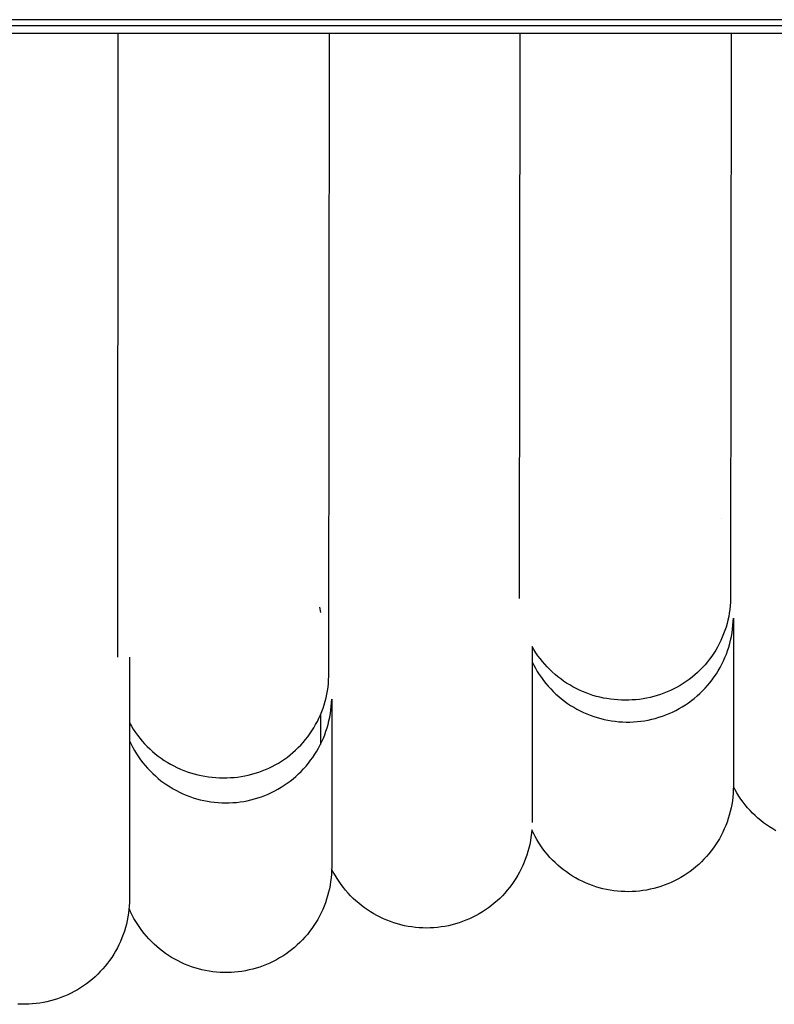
# Model space of a CAD drawing. Header units: millimetres. Extents: x 5000 to 6727, y 0 to 1679.
# Tile 69 of 106: x 5512 to 5543, y 1213 to 1253. Entities that reach past the tile are written whole.
import ezdxf

# ---------------------------------------------------------------- set-up
doc = ezdxf.new("R2010")
doc.units = ezdxf.units.MM
doc.layers.add('Make2D$Sichtbar$Kurven', color=18, linetype='Continuous', true_color=0x000000)

msp = doc.modelspace()

# ---------------------------------------------------------------- linework, layer by layer
at = {"layer": 'Make2D$Sichtbar$Kurven', "color": 18, "lineweight": -3, "true_color": 0x000000}
for p, q in [((5662.502, 1252.648), (5052.502, 1252.648)), ((5052.502, 1252.418), (5662.502, 1252.418)), ((5662.502, 1252.096), (5052.502, 1252.096)), ((5516.213, 1227.001), (5516.239, 1252.096)), ((5524.713, 1226.224), (5524.739, 1252.096)), ((5532.392, 1229.357), (5532.414, 1252.096)), ((5540.914, 1252.096), (5540.892, 1229.349)), ((5540.539, 1232.569), (5540.539, 1232.569)), ((5540.887, 1229.204), (5540.876, 1229.059)), ((5540.892, 1229.349), (5540.887, 1229.204)), ((5524.396, 1228.791), (5524.349, 1229.003)), ((5540.839, 1228.77), (5540.814, 1228.627)), ((5540.86, 1228.914), (5540.839, 1228.77)), ((5540.876, 1229.059), (5540.86, 1228.914)), ((5540.747, 1228.344), (5540.707, 1228.204)), ((5540.783, 1228.485), (5540.747, 1228.344)), ((5540.814, 1228.627), (5540.783, 1228.485)), ((5540.987, 1228.267), (5540.997, 1228.415)), ((5540.997, 1228.415), (5541.003, 1228.563)), ((5541.003, 1228.563), (5541.003, 1222.027)), ((5540.611, 1227.93), (5540.556, 1227.795)), ((5540.661, 1228.066), (5540.611, 1227.93)), ((5540.707, 1228.204), (5540.661, 1228.066)), ((5540.924, 1227.827), (5540.95, 1227.973)), ((5540.95, 1227.973), (5540.971, 1228.12)), ((5540.971, 1228.12), (5540.987, 1228.267)), ((5540.433, 1227.532), (5540.364, 1227.404)), ((5540.497, 1227.663), (5540.433, 1227.532)), ((5540.556, 1227.795), (5540.497, 1227.663)), ((5540.816, 1227.396), (5540.857, 1227.539)), ((5540.857, 1227.539), (5540.893, 1227.682)), ((5540.893, 1227.682), (5540.924, 1227.827)), ((5532.971, 1227.298), (5532.896, 1227.424)), ((5532.896, 1227.424), (5532.896, 1227.102)), ((5533.05, 1227.175), (5532.971, 1227.298)), ((5533.133, 1227.055), (5533.05, 1227.175)), ((5540.213, 1227.155), (5540.132, 1227.035)), ((5540.291, 1227.278), (5540.213, 1227.155)), ((5540.364, 1227.404), (5540.291, 1227.278)), ((5540.664, 1226.979), (5540.72, 1227.116)), ((5540.72, 1227.116), (5540.77, 1227.255)), ((5540.77, 1227.255), (5540.816, 1227.396)), ((5516.69, 1226.995), (5516.69, 1224.031)), ((5532.896, 1227.102), (5532.896, 1220.566)), ((5532.896, 1226.808), (5532.962, 1226.676)), ((5533.22, 1226.938), (5533.133, 1227.055)), ((5533.311, 1226.823), (5533.22, 1226.938)), ((5533.406, 1226.712), (5533.311, 1226.823)), ((5533.505, 1226.605), (5533.406, 1226.712)), ((5539.956, 1226.803), (5539.862, 1226.692)), ((5540.046, 1226.918), (5539.956, 1226.803)), ((5540.132, 1227.035), (5540.046, 1226.918)), ((5540.469, 1226.58), (5540.539, 1226.71)), ((5540.539, 1226.71), (5540.604, 1226.844)), ((5540.604, 1226.844), (5540.664, 1226.979)), ((5532.962, 1226.676), (5533.033, 1226.546)), ((5533.033, 1226.546), (5533.108, 1226.418)), ((5533.108, 1226.418), (5533.188, 1226.293)), ((5533.607, 1226.5), (5533.505, 1226.605)), ((5533.713, 1226.399), (5533.607, 1226.5)), ((5533.822, 1226.302), (5533.713, 1226.399)), ((5539.559, 1226.379), (5539.45, 1226.282)), ((5539.663, 1226.48), (5539.559, 1226.379)), ((5539.765, 1226.584), (5539.663, 1226.48)), ((5539.862, 1226.692), (5539.765, 1226.584)), ((5540.234, 1226.203), (5540.317, 1226.326)), ((5540.317, 1226.326), (5540.395, 1226.451)), ((5540.395, 1226.451), (5540.469, 1226.58)), ((5524.681, 1225.789), (5524.696, 1225.933)), ((5524.696, 1225.933), (5524.707, 1226.078)), ((5524.707, 1226.078), (5524.713, 1226.224)), ((5533.188, 1226.293), (5533.272, 1226.171)), ((5533.272, 1226.171), (5533.36, 1226.052)), ((5533.36, 1226.052), (5533.452, 1225.936)), ((5533.452, 1225.936), (5533.548, 1225.823)), ((5533.934, 1226.209), (5533.822, 1226.302)), ((5534.05, 1226.119), (5533.934, 1226.209)), ((5534.168, 1226.034), (5534.05, 1226.119)), ((5534.29, 1225.952), (5534.168, 1226.034)), ((5534.414, 1225.875), (5534.29, 1225.952)), ((5538.985, 1225.934), (5538.862, 1225.857)), ((5539.106, 1226.015), (5538.985, 1225.934)), ((5539.224, 1226.1), (5539.106, 1226.015)), ((5539.339, 1226.189), (5539.224, 1226.1)), ((5539.45, 1226.282), (5539.339, 1226.189)), ((5539.961, 1225.853), (5540.056, 1225.966)), ((5540.056, 1225.966), (5540.147, 1226.083)), ((5540.147, 1226.083), (5540.234, 1226.203)), ((5524.634, 1225.502), (5524.66, 1225.645)), ((5524.66, 1225.645), (5524.681, 1225.789)), ((5533.548, 1225.823), (5533.648, 1225.714)), ((5533.648, 1225.714), (5533.752, 1225.608)), ((5533.752, 1225.608), (5533.859, 1225.506)), ((5534.541, 1225.802), (5534.414, 1225.875)), ((5534.67, 1225.734), (5534.541, 1225.802)), ((5534.801, 1225.67), (5534.67, 1225.734)), ((5534.934, 1225.61), (5534.801, 1225.67)), ((5535.07, 1225.555), (5534.934, 1225.61)), ((5535.207, 1225.505), (5535.07, 1225.555)), ((5538.208, 1225.54), (5538.072, 1225.491)), ((5538.343, 1225.595), (5538.208, 1225.54)), ((5538.476, 1225.653), (5538.343, 1225.595)), ((5538.607, 1225.717), (5538.476, 1225.653)), ((5538.736, 1225.785), (5538.607, 1225.717)), ((5538.862, 1225.857), (5538.736, 1225.785)), ((5539.543, 1225.433), (5539.653, 1225.533)), ((5539.653, 1225.533), (5539.759, 1225.636)), ((5539.759, 1225.636), (5539.862, 1225.742)), ((5539.862, 1225.742), (5539.961, 1225.853)), ((5524.527, 1225.079), (5524.568, 1225.219)), ((5524.568, 1225.219), (5524.603, 1225.36)), ((5524.603, 1225.36), (5524.634, 1225.502)), ((5524.813, 1225.016), (5524.824, 1225.163)), ((5524.824, 1225.163), (5524.829, 1225.31)), ((5524.829, 1225.31), (5524.829, 1218.774)), ((5533.859, 1225.506), (5533.97, 1225.408)), ((5533.97, 1225.408), (5534.084, 1225.314)), ((5534.084, 1225.314), (5534.202, 1225.223)), ((5534.202, 1225.223), (5534.322, 1225.137)), ((5534.322, 1225.137), (5534.445, 1225.055)), ((5535.346, 1225.459), (5535.207, 1225.505)), ((5535.486, 1225.418), (5535.346, 1225.459)), ((5535.628, 1225.382), (5535.486, 1225.418)), ((5535.771, 1225.351), (5535.628, 1225.382)), ((5535.914, 1225.325), (5535.771, 1225.351)), ((5536.059, 1225.304), (5535.914, 1225.325)), ((5536.204, 1225.287), (5536.059, 1225.304)), ((5536.35, 1225.276), (5536.204, 1225.287)), ((5536.496, 1225.269), (5536.35, 1225.276)), ((5536.642, 1225.268), (5536.496, 1225.269)), ((5536.788, 1225.268), (5536.642, 1225.268)), ((5536.933, 1225.272), (5536.788, 1225.268)), ((5537.078, 1225.282), (5536.933, 1225.272)), ((5537.223, 1225.297), (5537.078, 1225.282)), ((5537.367, 1225.317), (5537.223, 1225.297)), ((5537.51, 1225.342), (5537.367, 1225.317)), ((5537.652, 1225.372), (5537.51, 1225.342)), ((5537.793, 1225.407), (5537.652, 1225.372)), ((5537.933, 1225.446), (5537.793, 1225.407)), ((5538.072, 1225.491), (5537.933, 1225.446)), ((5539.07, 1225.076), (5539.193, 1225.159)), ((5539.193, 1225.159), (5539.313, 1225.247)), ((5539.313, 1225.247), (5539.429, 1225.338)), ((5539.429, 1225.338), (5539.543, 1225.433)), ((5524.377, 1224.67), (5524.432, 1224.805)), ((5524.432, 1224.805), (5524.482, 1224.941)), ((5524.482, 1224.941), (5524.527, 1225.079)), ((5524.777, 1224.724), (5524.798, 1224.87)), ((5524.798, 1224.87), (5524.813, 1225.016)), ((5534.445, 1225.055), (5534.572, 1224.978)), ((5534.572, 1224.978), (5534.7, 1224.904)), ((5534.7, 1224.904), (5534.832, 1224.836)), ((5534.832, 1224.836), (5534.965, 1224.772)), ((5534.965, 1224.772), (5535.101, 1224.712)), ((5538.281, 1224.671), (5538.418, 1224.727)), ((5538.418, 1224.727), (5538.553, 1224.788)), ((5538.553, 1224.788), (5538.686, 1224.853)), ((5538.686, 1224.853), (5538.817, 1224.923)), ((5538.817, 1224.923), (5538.945, 1224.997)), ((5538.945, 1224.997), (5539.07, 1225.076)), ((5516.69, 1224.346), (5516.764, 1224.218)), ((5524.184, 1224.279), (5524.253, 1224.407)), ((5524.253, 1224.407), (5524.317, 1224.537)), ((5524.317, 1224.537), (5524.377, 1224.67)), ((5524.396, 1223.474), (5524.396, 1224.681)), ((5524.685, 1224.292), (5524.721, 1224.435)), ((5524.721, 1224.435), (5524.751, 1224.579)), ((5524.751, 1224.579), (5524.777, 1224.724)), ((5535.101, 1224.712), (5535.239, 1224.658)), ((5535.239, 1224.658), (5535.378, 1224.608)), ((5535.378, 1224.608), (5535.519, 1224.563)), ((5535.519, 1224.563), (5535.662, 1224.523)), ((5535.662, 1224.523), (5535.806, 1224.488)), ((5535.806, 1224.488), (5535.951, 1224.458)), ((5535.951, 1224.458), (5536.097, 1224.433)), ((5536.097, 1224.433), (5536.244, 1224.413)), ((5536.244, 1224.413), (5536.391, 1224.398)), ((5536.391, 1224.398), (5536.539, 1224.389)), ((5536.539, 1224.389), (5536.687, 1224.384)), ((5536.687, 1224.384), (5536.835, 1224.385)), ((5536.835, 1224.385), (5536.983, 1224.391)), ((5536.983, 1224.391), (5537.131, 1224.402)), ((5537.131, 1224.402), (5537.278, 1224.418)), ((5537.278, 1224.418), (5537.425, 1224.439)), ((5537.425, 1224.439), (5537.57, 1224.465)), ((5537.57, 1224.465), (5537.715, 1224.496)), ((5537.715, 1224.496), (5537.859, 1224.533)), ((5537.859, 1224.533), (5538.001, 1224.574)), ((5538.001, 1224.574), (5538.142, 1224.62)), ((5538.142, 1224.62), (5538.281, 1224.671)), ((5516.69, 1224.031), (5516.69, 1217.495)), ((5516.764, 1224.218), (5516.843, 1224.092)), ((5516.843, 1224.092), (5516.925, 1223.97)), ((5516.925, 1223.97), (5517.012, 1223.85)), ((5523.952, 1223.91), (5524.034, 1224.03)), ((5524.034, 1224.03), (5524.111, 1224.153)), ((5524.111, 1224.153), (5524.184, 1224.279)), ((5524.549, 1223.872), (5524.599, 1224.011)), ((5524.599, 1224.011), (5524.645, 1224.151)), ((5524.645, 1224.151), (5524.685, 1224.292)), ((5516.69, 1223.626), (5516.754, 1223.493)), ((5517.012, 1223.85), (5517.103, 1223.733)), ((5517.103, 1223.733), (5517.198, 1223.62)), ((5517.198, 1223.62), (5517.297, 1223.51)), ((5523.585, 1223.459), (5523.683, 1223.567)), ((5523.683, 1223.567), (5523.776, 1223.678)), ((5523.776, 1223.678), (5523.866, 1223.792)), ((5523.866, 1223.792), (5523.952, 1223.91)), ((5524.371, 1223.469), (5524.435, 1223.601)), ((5524.435, 1223.601), (5524.494, 1223.736)), ((5524.494, 1223.736), (5524.549, 1223.872)), ((5516.754, 1223.493), (5516.822, 1223.362)), ((5516.822, 1223.362), (5516.894, 1223.234)), ((5516.894, 1223.234), (5516.971, 1223.108)), ((5517.297, 1223.51), (5517.399, 1223.403)), ((5517.399, 1223.403), (5517.505, 1223.3)), ((5517.505, 1223.3), (5517.615, 1223.201)), ((5517.615, 1223.201), (5517.728, 1223.105)), ((5523.159, 1223.064), (5523.271, 1223.157)), ((5523.271, 1223.157), (5523.379, 1223.254)), ((5523.379, 1223.254), (5523.484, 1223.355)), ((5523.484, 1223.355), (5523.585, 1223.459)), ((5524.151, 1223.086), (5524.229, 1223.211)), ((5524.229, 1223.211), (5524.302, 1223.339)), ((5524.302, 1223.339), (5524.371, 1223.469)), ((5516.971, 1223.108), (5517.052, 1222.985)), ((5517.052, 1222.985), (5517.137, 1222.865)), ((5517.137, 1222.865), (5517.227, 1222.748)), ((5517.227, 1222.748), (5517.32, 1222.635)), ((5517.728, 1223.105), (5517.844, 1223.014)), ((5517.844, 1223.014), (5517.963, 1222.926)), ((5517.963, 1222.926), (5518.085, 1222.843)), ((5518.085, 1222.843), (5518.21, 1222.764)), ((5518.21, 1222.764), (5518.338, 1222.69)), ((5522.682, 1222.732), (5522.806, 1222.809)), ((5522.806, 1222.809), (5522.926, 1222.89)), ((5522.926, 1222.89), (5523.044, 1222.975)), ((5523.044, 1222.975), (5523.159, 1223.064)), ((5523.893, 1222.728), (5523.983, 1222.844)), ((5523.983, 1222.844), (5524.069, 1222.963)), ((5524.069, 1222.963), (5524.151, 1223.086)), ((5517.32, 1222.635), (5517.417, 1222.524)), ((5517.417, 1222.524), (5517.518, 1222.417)), ((5517.518, 1222.417), (5517.623, 1222.313)), ((5518.338, 1222.69), (5518.468, 1222.619)), ((5518.468, 1222.619), (5518.601, 1222.554)), ((5518.601, 1222.554), (5518.736, 1222.493)), ((5518.736, 1222.493), (5518.872, 1222.437)), ((5518.872, 1222.437), (5519.011, 1222.385)), ((5519.011, 1222.385), (5519.151, 1222.338)), ((5521.753, 1222.321), (5521.892, 1222.366)), ((5521.892, 1222.366), (5522.029, 1222.415)), ((5522.029, 1222.415), (5522.164, 1222.469)), ((5522.164, 1222.469), (5522.297, 1222.528)), ((5522.297, 1222.528), (5522.427, 1222.592)), ((5522.427, 1222.592), (5522.556, 1222.659)), ((5522.556, 1222.659), (5522.682, 1222.732)), ((5523.494, 1222.295), (5523.6, 1222.398)), ((5523.6, 1222.398), (5523.701, 1222.504)), ((5523.701, 1222.504), (5523.799, 1222.614)), ((5523.799, 1222.614), (5523.893, 1222.728)), ((5517.623, 1222.313), (5517.731, 1222.213)), ((5517.731, 1222.213), (5517.842, 1222.117)), ((5517.842, 1222.117), (5517.957, 1222.025)), ((5517.957, 1222.025), (5518.075, 1221.937)), ((5519.151, 1222.338), (5519.293, 1222.297)), ((5519.293, 1222.297), (5519.436, 1222.26)), ((5519.436, 1222.26), (5519.581, 1222.228)), ((5519.581, 1222.228), (5519.726, 1222.201)), ((5519.726, 1222.201), (5519.873, 1222.179)), ((5519.873, 1222.179), (5520.019, 1222.162)), ((5520.019, 1222.162), (5520.167, 1222.151)), ((5520.167, 1222.151), (5520.315, 1222.144)), ((5520.315, 1222.144), (5520.463, 1222.142)), ((5520.463, 1222.142), (5520.608, 1222.142)), ((5520.608, 1222.142), (5520.753, 1222.147)), ((5520.753, 1222.147), (5520.898, 1222.157)), ((5520.898, 1222.157), (5521.043, 1222.172)), ((5521.043, 1222.172), (5521.187, 1222.192)), ((5521.187, 1222.192), (5521.33, 1222.217)), ((5521.33, 1222.217), (5521.472, 1222.246)), ((5521.472, 1222.246), (5521.614, 1222.281)), ((5521.614, 1222.281), (5521.753, 1222.321)), ((5523.04, 1221.921), (5523.158, 1222.009)), ((5523.158, 1222.009), (5523.273, 1222.1)), ((5523.273, 1222.1), (5523.386, 1222.196)), ((5523.386, 1222.196), (5523.494, 1222.295)), ((5541.003, 1222.027), (5541.003, 1221.807)), ((5518.075, 1221.937), (5518.196, 1221.853)), ((5518.196, 1221.853), (5518.32, 1221.773)), ((5518.32, 1221.773), (5518.446, 1221.698)), ((5518.446, 1221.698), (5518.575, 1221.627)), ((5518.575, 1221.627), (5518.706, 1221.56)), ((5518.706, 1221.56), (5518.84, 1221.498)), ((5522.406, 1221.548), (5522.538, 1221.614)), ((5522.538, 1221.614), (5522.667, 1221.684)), ((5522.667, 1221.684), (5522.794, 1221.759)), ((5522.794, 1221.759), (5522.918, 1221.838)), ((5522.918, 1221.838), (5523.04, 1221.921)), ((5541, 1221.659), (5540.992, 1221.511)), ((5541.003, 1221.807), (5541, 1221.659)), ((5541.071, 1221.66), (5541.002, 1221.791)), ((5541.145, 1221.533), (5541.071, 1221.66)), ((5518.84, 1221.498), (5518.975, 1221.441)), ((5518.975, 1221.441), (5519.113, 1221.388)), ((5519.113, 1221.388), (5519.252, 1221.34)), ((5519.252, 1221.34), (5519.393, 1221.297)), ((5519.393, 1221.297), (5519.535, 1221.259)), ((5519.535, 1221.259), (5519.678, 1221.226)), ((5519.678, 1221.226), (5519.823, 1221.197)), ((5519.823, 1221.197), (5519.968, 1221.174)), ((5519.968, 1221.174), (5520.114, 1221.156)), ((5520.996, 1221.153), (5521.142, 1221.17)), ((5521.142, 1221.17), (5521.287, 1221.193)), ((5521.287, 1221.193), (5521.432, 1221.22)), ((5521.432, 1221.22), (5521.576, 1221.252)), ((5521.576, 1221.252), (5521.718, 1221.29)), ((5521.718, 1221.29), (5521.859, 1221.332)), ((5521.859, 1221.332), (5521.999, 1221.379)), ((5521.999, 1221.379), (5522.136, 1221.431)), ((5522.136, 1221.431), (5522.272, 1221.487)), ((5522.272, 1221.487), (5522.406, 1221.548)), ((5540.962, 1221.217), (5540.939, 1221.071)), ((5540.98, 1221.364), (5540.962, 1221.217)), ((5540.992, 1221.511), (5540.98, 1221.364)), ((5541.223, 1221.408), (5541.145, 1221.533)), ((5541.305, 1221.285), (5541.223, 1221.408)), ((5541.392, 1221.166), (5541.305, 1221.285)), ((5541.483, 1221.05), (5541.392, 1221.166)), ((5520.114, 1221.156), (5520.261, 1221.143)), ((5520.261, 1221.143), (5520.408, 1221.135)), ((5520.408, 1221.135), (5520.555, 1221.132)), ((5520.555, 1221.132), (5520.702, 1221.134)), ((5520.702, 1221.134), (5520.849, 1221.141)), ((5520.849, 1221.141), (5520.996, 1221.153)), ((5540.877, 1220.782), (5540.839, 1220.639)), ((5540.91, 1220.926), (5540.877, 1220.782)), ((5540.939, 1221.071), (5540.91, 1220.926)), ((5541.577, 1220.937), (5541.483, 1221.05)), ((5541.676, 1220.827), (5541.577, 1220.937)), ((5541.778, 1220.721), (5541.676, 1220.827)), ((5532.896, 1220.566), (5532.896, 1220.349)), ((5540.796, 1220.498), (5540.748, 1220.358)), ((5540.839, 1220.639), (5540.796, 1220.498)), ((5541.883, 1220.618), (5541.778, 1220.721)), ((5541.993, 1220.519), (5541.883, 1220.618)), ((5542.105, 1220.424), (5541.993, 1220.519)), ((5542.221, 1220.333), (5542.105, 1220.424)), ((5532.885, 1220.045), (5532.872, 1219.897)), ((5532.949, 1219.911), (5532.885, 1220.045)), ((5532.896, 1220.349), (5532.896, 1220.346)), ((5540.638, 1220.083), (5540.575, 1219.949)), ((5540.695, 1220.22), (5540.638, 1220.083)), ((5540.748, 1220.358), (5540.695, 1220.22)), ((5542.34, 1220.246), (5542.221, 1220.333)), ((5542.462, 1220.164), (5542.34, 1220.246)), ((5542.587, 1220.085), (5542.462, 1220.164)), ((5542.714, 1220.011), (5542.587, 1220.085)), ((5532.831, 1219.604), (5532.802, 1219.458)), ((5532.854, 1219.75), (5532.831, 1219.604)), ((5532.872, 1219.897), (5532.854, 1219.75)), ((5533.017, 1219.78), (5532.949, 1219.911)), ((5533.09, 1219.651), (5533.017, 1219.78)), ((5533.167, 1219.525), (5533.09, 1219.651)), ((5540.437, 1219.688), (5540.361, 1219.561)), ((5540.508, 1219.818), (5540.437, 1219.688)), ((5540.575, 1219.949), (5540.508, 1219.818)), ((5532.769, 1219.314), (5532.73, 1219.171)), ((5532.802, 1219.458), (5532.769, 1219.314)), ((5533.249, 1219.402), (5533.167, 1219.525)), ((5533.334, 1219.281), (5533.249, 1219.402)), ((5533.424, 1219.164), (5533.334, 1219.281)), ((5540.107, 1219.197), (5540.014, 1219.082)), ((5540.196, 1219.316), (5540.107, 1219.197)), ((5540.281, 1219.437), (5540.196, 1219.316)), ((5540.361, 1219.561), (5540.281, 1219.437)), ((5532.638, 1218.889), (5532.585, 1218.751)), ((5532.687, 1219.029), (5532.638, 1218.889)), ((5532.73, 1219.171), (5532.687, 1219.029)), ((5533.518, 1219.05), (5533.424, 1219.164)), ((5533.616, 1218.939), (5533.518, 1219.05)), ((5533.718, 1218.832), (5533.616, 1218.939)), ((5533.823, 1218.728), (5533.718, 1218.832)), ((5539.817, 1218.862), (5539.713, 1218.757)), ((5539.918, 1218.97), (5539.817, 1218.862)), ((5540.014, 1219.082), (5539.918, 1218.97)), ((5524.827, 1218.407), (5524.819, 1218.26)), ((5524.829, 1218.555), (5524.827, 1218.407)), ((5524.895, 1218.347), (5524.828, 1218.48)), ((5524.829, 1218.774), (5524.829, 1218.555)), ((5532.464, 1218.48), (5532.397, 1218.348)), ((5532.527, 1218.614), (5532.464, 1218.48)), ((5532.585, 1218.751), (5532.527, 1218.614)), ((5533.932, 1218.628), (5533.823, 1218.728)), ((5534.044, 1218.532), (5533.932, 1218.628)), ((5534.16, 1218.439), (5534.044, 1218.532)), ((5534.279, 1218.351), (5534.16, 1218.439)), ((5539.379, 1218.465), (5539.261, 1218.376)), ((5539.494, 1218.559), (5539.379, 1218.465)), ((5539.605, 1218.656), (5539.494, 1218.559)), ((5539.713, 1218.757), (5539.605, 1218.656)), ((5524.806, 1218.114), (5524.788, 1217.967)), ((5524.819, 1218.26), (5524.806, 1218.114)), ((5524.967, 1218.218), (5524.895, 1218.347)), ((5525.044, 1218.091), (5524.967, 1218.218)), ((5525.125, 1217.967), (5525.044, 1218.091)), ((5532.248, 1218.091), (5532.168, 1217.967)), ((5532.325, 1218.218), (5532.248, 1218.091)), ((5532.397, 1218.348), (5532.325, 1218.218)), ((5534.4, 1218.267), (5534.279, 1218.351)), ((5534.525, 1218.188), (5534.4, 1218.267)), ((5534.652, 1218.112), (5534.525, 1218.188)), ((5534.782, 1218.041), (5534.652, 1218.112)), ((5534.914, 1217.975), (5534.782, 1218.041)), ((5538.629, 1217.994), (5538.496, 1217.931)), ((5538.761, 1218.061), (5538.629, 1217.994)), ((5538.89, 1218.133), (5538.761, 1218.061)), ((5539.016, 1218.21), (5538.89, 1218.133)), ((5539.14, 1218.291), (5539.016, 1218.21)), ((5539.261, 1218.376), (5539.14, 1218.291)), ((5524.738, 1217.677), (5524.705, 1217.534)), ((5524.765, 1217.822), (5524.738, 1217.677)), ((5524.788, 1217.967), (5524.765, 1217.822)), ((5525.21, 1217.845), (5525.125, 1217.967)), ((5525.299, 1217.727), (5525.21, 1217.845)), ((5525.392, 1217.612), (5525.299, 1217.727)), ((5525.49, 1217.5), (5525.392, 1217.612)), ((5531.9, 1217.612), (5531.803, 1217.5)), ((5531.993, 1217.727), (5531.9, 1217.612)), ((5532.083, 1217.846), (5531.993, 1217.727)), ((5532.168, 1217.967), (5532.083, 1217.846)), ((5535.049, 1217.913), (5534.914, 1217.975)), ((5535.185, 1217.857), (5535.049, 1217.913)), ((5535.324, 1217.804), (5535.185, 1217.857)), ((5535.464, 1217.757), (5535.324, 1217.804)), ((5535.605, 1217.715), (5535.464, 1217.757)), ((5535.748, 1217.677), (5535.605, 1217.715)), ((5535.893, 1217.645), (5535.748, 1217.677)), ((5536.038, 1217.617), (5535.893, 1217.645)), ((5536.184, 1217.595), (5536.038, 1217.617)), ((5536.331, 1217.578), (5536.184, 1217.595)), ((5537.363, 1217.601), (5537.217, 1217.582)), ((5537.509, 1217.625), (5537.363, 1217.601)), ((5537.654, 1217.654), (5537.509, 1217.625)), ((5537.798, 1217.688), (5537.654, 1217.654)), ((5537.941, 1217.726), (5537.798, 1217.688)), ((5538.082, 1217.77), (5537.941, 1217.726)), ((5538.222, 1217.819), (5538.082, 1217.77)), ((5538.36, 1217.872), (5538.222, 1217.819)), ((5538.496, 1217.931), (5538.36, 1217.872)), ((5516.69, 1217.275), (5516.688, 1217.128)), ((5516.69, 1217.495), (5516.69, 1217.282)), ((5516.69, 1217.282), (5516.69, 1217.278)), ((5516.69, 1217.278), (5516.69, 1217.275)), ((5524.624, 1217.251), (5524.577, 1217.111)), ((5524.667, 1217.392), (5524.624, 1217.251)), ((5524.705, 1217.534), (5524.667, 1217.392)), ((5525.591, 1217.392), (5525.49, 1217.5)), ((5525.696, 1217.287), (5525.591, 1217.392)), ((5525.804, 1217.186), (5525.696, 1217.287)), ((5531.597, 1217.287), (5531.488, 1217.186)), ((5531.701, 1217.392), (5531.597, 1217.287)), ((5531.803, 1217.5), (5531.701, 1217.392)), ((5536.478, 1217.566), (5536.331, 1217.578)), ((5536.626, 1217.559), (5536.478, 1217.566)), ((5536.774, 1217.557), (5536.626, 1217.559)), ((5536.922, 1217.56), (5536.774, 1217.557)), ((5537.069, 1217.569), (5536.922, 1217.56)), ((5537.217, 1217.582), (5537.069, 1217.569)), ((5516.668, 1216.834), (5516.65, 1216.688)), ((5516.68, 1216.981), (5516.668, 1216.834)), ((5516.732, 1216.747), (5516.672, 1216.882)), ((5516.688, 1217.128), (5516.68, 1216.981)), ((5524.467, 1216.838), (5524.405, 1216.704)), ((5524.524, 1216.974), (5524.467, 1216.838)), ((5524.577, 1217.111), (5524.524, 1216.974)), ((5525.916, 1217.089), (5525.804, 1217.186)), ((5526.031, 1216.996), (5525.916, 1217.089)), ((5526.15, 1216.906), (5526.031, 1216.996)), ((5526.271, 1216.822), (5526.15, 1216.906)), ((5526.396, 1216.741), (5526.271, 1216.822)), ((5531.021, 1216.822), (5530.897, 1216.741)), ((5531.143, 1216.907), (5531.021, 1216.822)), ((5531.261, 1216.996), (5531.143, 1216.907)), ((5531.376, 1217.089), (5531.261, 1216.996)), ((5531.488, 1217.186), (5531.376, 1217.089)), ((5516.627, 1216.542), (5516.599, 1216.398)), ((5516.65, 1216.688), (5516.627, 1216.542)), ((5516.797, 1216.615), (5516.732, 1216.747)), ((5516.867, 1216.485), (5516.797, 1216.615)), ((5516.941, 1216.358), (5516.867, 1216.485)), ((5524.268, 1216.444), (5524.193, 1216.317)), ((5524.339, 1216.573), (5524.268, 1216.444)), ((5524.405, 1216.704), (5524.339, 1216.573)), ((5526.523, 1216.665), (5526.396, 1216.741)), ((5526.652, 1216.593), (5526.523, 1216.665)), ((5526.784, 1216.526), (5526.652, 1216.593)), ((5526.919, 1216.463), (5526.784, 1216.526)), ((5527.055, 1216.405), (5526.919, 1216.463)), ((5530.237, 1216.405), (5530.099, 1216.352)), ((5530.373, 1216.463), (5530.237, 1216.405)), ((5530.508, 1216.526), (5530.373, 1216.463)), ((5530.64, 1216.593), (5530.508, 1216.526)), ((5530.77, 1216.665), (5530.64, 1216.593)), ((5530.897, 1216.741), (5530.77, 1216.665)), ((5516.528, 1216.112), (5516.485, 1215.971)), ((5516.566, 1216.254), (5516.528, 1216.112)), ((5516.599, 1216.398), (5516.566, 1216.254)), ((5517.019, 1216.233), (5516.941, 1216.358)), ((5517.102, 1216.111), (5517.019, 1216.233)), ((5517.188, 1215.992), (5517.102, 1216.111)), ((5524.029, 1216.073), (5523.941, 1215.955)), ((5524.113, 1216.194), (5524.029, 1216.073)), ((5524.193, 1216.317), (5524.113, 1216.194)), ((5527.194, 1216.352), (5527.055, 1216.405)), ((5527.334, 1216.304), (5527.194, 1216.352)), ((5527.476, 1216.261), (5527.334, 1216.304)), ((5527.619, 1216.222), (5527.476, 1216.261)), ((5527.763, 1216.189), (5527.619, 1216.222)), ((5527.909, 1216.161), (5527.763, 1216.189)), ((5528.055, 1216.137), (5527.909, 1216.161)), ((5528.202, 1216.119), (5528.055, 1216.137)), ((5528.35, 1216.107), (5528.202, 1216.119)), ((5528.498, 1216.099), (5528.35, 1216.107)), ((5528.646, 1216.096), (5528.498, 1216.099)), ((5528.794, 1216.099), (5528.646, 1216.096)), ((5528.942, 1216.107), (5528.794, 1216.099)), ((5529.09, 1216.119), (5528.942, 1216.107)), ((5529.237, 1216.138), (5529.09, 1216.119)), ((5529.384, 1216.161), (5529.237, 1216.138)), ((5529.529, 1216.189), (5529.384, 1216.161)), ((5529.674, 1216.222), (5529.529, 1216.189)), ((5529.817, 1216.261), (5529.674, 1216.222)), ((5529.958, 1216.304), (5529.817, 1216.261)), ((5530.099, 1216.352), (5529.958, 1216.304)), ((5516.385, 1215.694), (5516.328, 1215.558)), ((5516.438, 1215.832), (5516.385, 1215.694)), ((5516.485, 1215.971), (5516.438, 1215.832)), ((5517.279, 1215.876), (5517.188, 1215.992)), ((5517.374, 1215.764), (5517.279, 1215.876)), ((5517.472, 1215.654), (5517.374, 1215.764)), ((5517.575, 1215.548), (5517.472, 1215.654)), ((5523.653, 1215.62), (5523.55, 1215.515)), ((5523.753, 1215.728), (5523.653, 1215.62)), ((5523.849, 1215.84), (5523.753, 1215.728)), ((5523.941, 1215.955), (5523.849, 1215.84)), ((5516.2, 1215.293), (5516.129, 1215.164)), ((5516.266, 1215.425), (5516.2, 1215.293)), ((5516.328, 1215.558), (5516.266, 1215.425)), ((5517.681, 1215.446), (5517.575, 1215.548)), ((5517.79, 1215.348), (5517.681, 1215.446)), ((5517.903, 1215.253), (5517.79, 1215.348)), ((5518.019, 1215.162), (5517.903, 1215.253)), ((5523.218, 1215.223), (5523.101, 1215.134)), ((5523.332, 1215.317), (5523.218, 1215.223)), ((5523.443, 1215.414), (5523.332, 1215.317)), ((5523.55, 1215.515), (5523.443, 1215.414)), ((5515.974, 1214.914), (5515.89, 1214.793)), ((5516.054, 1215.038), (5515.974, 1214.914)), ((5516.129, 1215.164), (5516.054, 1215.038)), ((5518.138, 1215.076), (5518.019, 1215.162)), ((5518.26, 1214.993), (5518.138, 1215.076)), ((5518.385, 1214.915), (5518.26, 1214.993)), ((5518.512, 1214.841), (5518.385, 1214.915)), ((5518.642, 1214.772), (5518.512, 1214.841)), ((5522.733, 1214.891), (5522.605, 1214.818)), ((5522.858, 1214.967), (5522.733, 1214.891)), ((5522.981, 1215.049), (5522.858, 1214.967)), ((5523.101, 1215.134), (5522.981, 1215.049)), ((5515.614, 1214.448), (5515.514, 1214.34)), ((5515.71, 1214.56), (5515.614, 1214.448)), ((5515.802, 1214.675), (5515.71, 1214.56)), ((5515.89, 1214.793), (5515.802, 1214.675)), ((5518.774, 1214.707), (5518.642, 1214.772)), ((5518.908, 1214.647), (5518.774, 1214.707)), ((5519.045, 1214.591), (5518.908, 1214.647)), ((5519.183, 1214.54), (5519.045, 1214.591)), ((5519.323, 1214.494), (5519.183, 1214.54)), ((5519.464, 1214.453), (5519.323, 1214.494)), ((5519.607, 1214.417), (5519.464, 1214.453)), ((5521.648, 1214.441), (5521.505, 1214.407)), ((5521.79, 1214.481), (5521.648, 1214.441)), ((5521.93, 1214.525), (5521.79, 1214.481)), ((5522.069, 1214.574), (5521.93, 1214.525)), ((5522.206, 1214.628), (5522.069, 1214.574)), ((5522.341, 1214.687), (5522.206, 1214.628)), ((5522.474, 1214.75), (5522.341, 1214.687)), ((5522.605, 1214.818), (5522.474, 1214.75)), ((5515.193, 1214.037), (5515.079, 1213.943)), ((5515.303, 1214.134), (5515.193, 1214.037)), ((5515.41, 1214.235), (5515.303, 1214.134)), ((5515.514, 1214.34), (5515.41, 1214.235)), ((5519.751, 1214.386), (5519.607, 1214.417)), ((5519.896, 1214.36), (5519.751, 1214.386)), ((5520.041, 1214.339), (5519.896, 1214.36)), ((5520.188, 1214.323), (5520.041, 1214.339)), ((5520.335, 1214.312), (5520.188, 1214.323)), ((5520.482, 1214.306), (5520.335, 1214.312)), ((5520.629, 1214.305), (5520.482, 1214.306)), ((5520.776, 1214.309), (5520.629, 1214.305)), ((5520.923, 1214.318), (5520.776, 1214.309)), ((5521.07, 1214.333), (5520.923, 1214.318)), ((5521.216, 1214.352), (5521.07, 1214.333)), ((5521.361, 1214.377), (5521.216, 1214.352)), ((5521.505, 1214.407), (5521.361, 1214.377)), ((5514.719, 1213.687), (5514.593, 1213.611)), ((5514.842, 1213.769), (5514.719, 1213.687)), ((5514.962, 1213.854), (5514.842, 1213.769)), ((5515.079, 1213.943), (5514.962, 1213.854)), ((5513.79, 1213.245), (5513.65, 1213.201)), ((5513.929, 1213.294), (5513.79, 1213.245)), ((5514.066, 1213.348), (5513.929, 1213.294)), ((5514.201, 1213.407), (5514.066, 1213.348)), ((5514.334, 1213.47), (5514.201, 1213.407)), ((5514.465, 1213.538), (5514.334, 1213.47)), ((5514.593, 1213.611), (5514.465, 1213.538)), ((5512.341, 1213.026), (5512.194, 1213.032)), ((5512.488, 1213.026), (5512.341, 1213.026)), ((5512.636, 1213.03), (5512.488, 1213.026)), ((5512.783, 1213.039), (5512.636, 1213.03)), ((5512.929, 1213.053), (5512.783, 1213.039)), ((5513.075, 1213.073), (5512.929, 1213.053)), ((5513.22, 1213.097), (5513.075, 1213.073)), ((5513.365, 1213.127), (5513.22, 1213.097)), ((5513.508, 1213.161), (5513.365, 1213.127)), ((5513.65, 1213.201), (5513.508, 1213.161))]:
    msp.add_line(p, q, dxfattribs=at)

doc.saveas('drawing.dxf')
